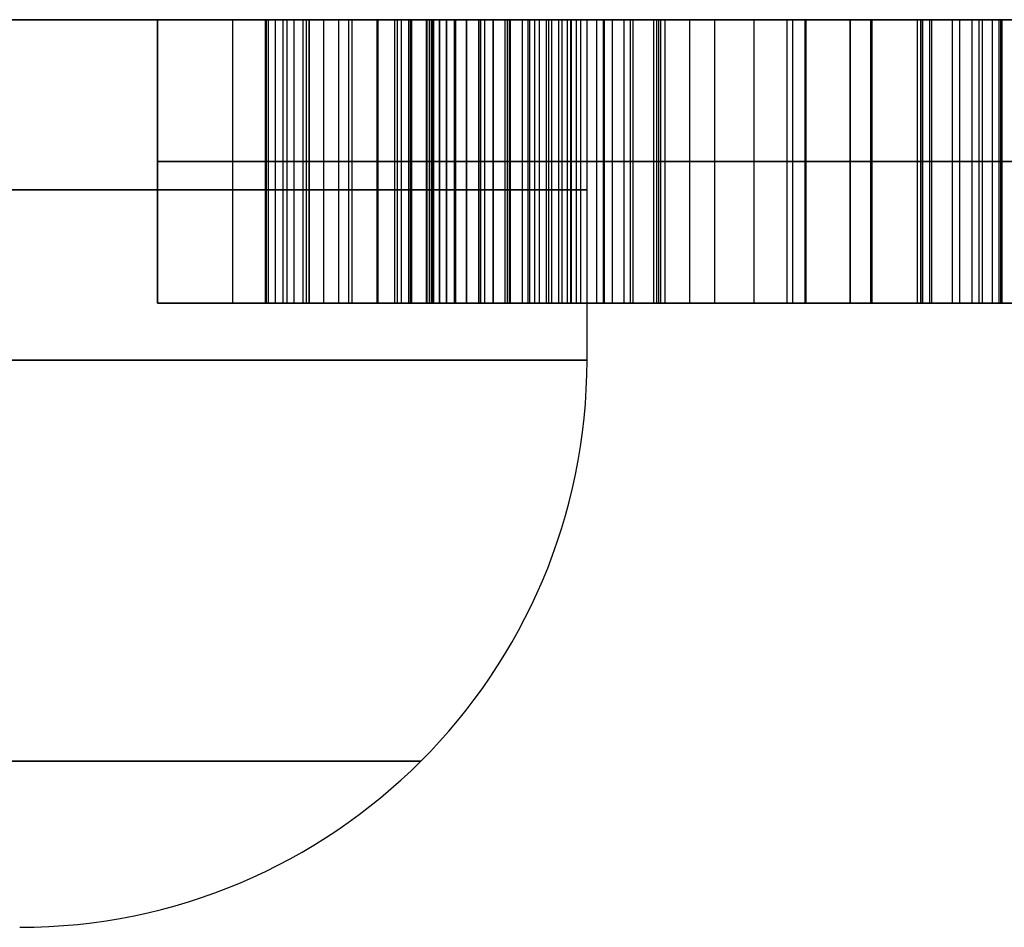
# Model space of a CAD drawing. Header units: millimetres. Extents: x -105 to 152, y -114 to 65.
# Tile 113 of 256: x 115.256 to 116.124, y -96.7 to -95.9. Entities that reach past the tile are written whole.
import ezdxf

# ---------------------------------------------------------------- set-up
doc = ezdxf.new("R2010")
doc.units = ezdxf.units.MM
doc.layers.add('Layer 01', color=7, linetype='Continuous', true_color=0x000000)

msp = doc.modelspace()

# ---------------------------------------------------------------- linework, layer by layer
at = {"layer": 'Layer 01'}
for p, q in [((116.32604, -95.9, 18.5), (114.22604, -95.9, 18.5)), ((115.37754, -95.9, 27.69352), (115.37754, -96.15, 27.69352)), ((115.51125, -95.9, 28.18581), (115.51125, -96.15, 28.18581)), ((115.54897, -96.15, 27.66907), (115.54897, -95.9, 27.66907)), ((115.58669, -96.15, 28.22389), (115.58669, -95.9, 28.22389)), ((116.05019, -95.9, 8.92486), (115.61431, -95.9, 8.92486)), ((115.7204, -96.15, 27.69352), (115.7204, -95.9, 27.69352)), ((115.75604, -96.2, 24.06), (115.75604, -95.9, 24.06)), ((115.75604, -96.2, 12.94), (115.75604, -95.9, 12.94)), ((115.83224, -95.9, 9.09793), (115.83224, -95.9, 8.75178)), ((115.9325, -96.15, 8.75178), (115.9325, -95.9, 8.75178)), ((115.93751, -96.15, 9.09793), (115.93751, -95.9, 9.09793)), ((115.94822, -96.15, 9.21332), (115.94822, -95.9, 9.21332)), ((115.98781, -95.9, 27.69353), (115.98781, -96.15, 27.69353)), ((116.00601, -96.15, 8.6364), (116.00601, -95.9, 8.6364)), ((116.05019, -95.9, 8.92486), (116.05019, -96.15, 8.92486)), ((116.05019, -95.9, 9.42486), (116.05019, -96.15, 9.42486)), ((116.08435, -95.9, 10.84451), (116.08435, -96.15, 10.84451)), ((116.1207, -96.15, 9.6364), (116.1207, -95.9, 9.6364)), ((116.12151, -95.9, 28.17218), (116.12151, -96.15, 28.17218)), ((115.37754, -96.025, 27.66907), (115.37754, -96.025, 27.71797)), ((115.37754, -96.025, 27.66907), (115.7204, -96.025, 27.66907)), ((115.51125, -96.025, 27.88348), (115.51125, -96.025, 28.48814)), ((115.58669, -96.025, 27.92768), (115.58669, -96.025, 28.52011)), ((115.7204, -96.025, 27.66907), (115.7204, -96.025, 27.71797)), ((115.81481, -96.025, 8.75178), (116.05019, -96.025, 8.75178)), ((116.19121, -96.025, 8.6364), (115.82082, -96.025, 8.6364)), ((116.05019, -96.025, 9.09793), (115.82482, -96.025, 9.09793)), ((115.84626, -96.025, 9.21332), (116.05019, -96.025, 9.21332)), ((115.98781, -96.025, 27.66908), (115.98781, -96.025, 27.71798)), ((115.98781, -96.025, 27.66908), (116.41657, -96.025, 27.66908)), ((116.05019, -96.025, 8.75178), (116.05019, -96.025, 9.09793)), ((116.05019, -96.025, 9.6364), (116.19121, -96.025, 9.6364)), ((116.05019, -96.025, 9.21332), (116.05019, -96.025, 9.6364)), ((116.08435, -96.025, 11.49451), (116.26768, -96.025, 11.49451)), ((116.08435, -96.025, 10.19451), (116.08435, -96.025, 11.49451)), ((116.26768, -96.025, 10.19451), (116.08435, -96.025, 10.19451)), ((116.12151, -96.025, 27.92768), (116.12151, -96.025, 28.41668)), ((115.51125, -96.15, 28.32969), (115.58669, -96.15, 28.32969)), ((115.55337, -96.15, 9.1364), (116.19121, -96.15, 9.1364)), ((115.83224, -96.15, 8.6364), (115.83224, -96.15, 8.75178)), ((115.83224, -96.15, 9.09793), (115.83224, -96.15, 9.21323)), ((115.89705, -96.15, 28.90507), (115.89705, -96.15, 28.99026)), ((117.10102, -96.15, 10.84451), (116.08435, -96.15, 10.84451)), ((116.12151, -96.15, 28.32969), (116.28286, -96.15, 28.32969))]:
    msp.add_line(p, q, dxfattribs=at)
at = {"layer": 'Layer 01', "extrusion": (-1.07998e-16, 1, -3.82355e-15)}
msp.add_arc((-118.57604, 18.5, -95.9), 11.15, 270, 90, dxfattribs=at)
at = {"layer": 'Layer 01', "extrusion": (1.07998e-16, -1, 0)}
msp.add_arc((114.00604, 24.06, 95.9), 1.75, 270, 90, dxfattribs=at)
at = {"layer": 'Layer 01', "extrusion": (1.07998e-16, -1, -4.06024e-15)}
msp.add_arc((114.00604, 12.94, 95.9), 1.75, 270, 90, dxfattribs=at)
at = {"layer": 'Layer 01', "extrusion": (0, 1, 0)}
for centre, start in [((-114.00604, 24.06, -96.05), 90), ((-114.00604, 12.94, -96.05), 90), ((-114.00604, 12.94, -96.2), 180)]:
    msp.add_arc(centre, 1.75, start, 270, dxfattribs=at)
at = {"layer": 'Layer 01', "extrusion": (1.77288e-15, 1, -9.89337e-15)}
msp.add_arc((-114.00604, 24.06, -96.2), 1.75, 180, 270, dxfattribs=at)
at = {"layer": 'Layer 01', "extrusion": (-3.3905e-15, 1, -3.3905e-15)}
for centre in [(-114.00604, 24.06, -96.2), (-114.00604, 12.94, -96.2)]:
    msp.add_arc(centre, 1.75, 90, 180, dxfattribs=at)
at = {"layer": 'Layer 01'}
for centre in [(115.25604, -96.2, 12.94), (115.25604, -96.2, 24.06)]:
    msp.add_arc(centre, 0.5, 270, 0, dxfattribs=at)
for points, degree in [([(115.37754, -96.15, 27.71797), (115.37754, -96.025, 27.71797), (115.37754, -95.9, 27.71797)], 2), ([(115.37754, -95.9, 27.66907), (115.37754, -95.9, 27.69352), (115.37754, -95.9, 27.71797)], 2), ([(115.37754, -96.15, 27.66907), (115.37754, -96.025, 27.66907), (115.37754, -95.9, 27.66907)], 2), ([(115.7204, -95.9, 27.66907), (115.54897, -95.9, 27.66907), (115.37754, -95.9, 27.66907)], 2), ([(115.4438, -96.15, 27.72818), (115.4438, -96.025, 27.72818), (115.4438, -95.9, 27.72818)], 2), ([(115.47264, -96.15, 27.74157), (115.47264, -96.025, 27.74157), (115.47264, -95.9, 27.74157)], 2), ([(115.47326, -95.9, 8.92486), (115.47326, -96.025, 8.92486), (115.47326, -96.15, 8.92486)], 2), ([(115.47527, -96.15, 8.96532), (115.47527, -96.025, 8.96532), (115.47527, -95.9, 8.96532)], 2), ([(115.47527, -96.15, 8.88259), (115.47527, -96.025, 8.88259), (115.47527, -95.9, 8.88259)], 2), ([(115.48148, -96.15, 9.00318), (115.48148, -96.025, 9.00318), (115.48148, -95.9, 9.00318)], 2), ([(115.48148, -96.15, 8.84313), (115.48148, -96.025, 8.84313), (115.48148, -95.9, 8.84313)], 2), ([(115.48832, -96.15, 27.75724), (115.48832, -96.025, 27.75724), (115.48832, -95.9, 27.75724)], 2), ([(115.49169, -96.15, 9.03864), (115.49169, -96.025, 9.03864), (115.49169, -95.9, 9.03864)], 2), ([(115.49169, -96.15, 8.80627), (115.49169, -96.025, 8.80627), (115.49169, -95.9, 8.80627)], 2), ([(115.49807, -96.15, 27.77751), (115.49807, -96.025, 27.77751), (115.49807, -95.9, 27.77751)], 2), ([(115.50591, -96.15, 9.07169), (115.50591, -96.025, 9.07169), (115.50591, -95.9, 9.07169)], 2), ([(115.50591, -96.15, 8.77241), (115.50591, -96.025, 8.77241), (115.50591, -95.9, 8.77241)], 2), ([(115.50892, -96.15, 27.83108), (115.50892, -96.025, 27.83108), (115.50892, -95.9, 27.83108)], 2), ([(115.51125, -96.15, 28.48814), (115.51125, -96.025, 28.48814), (115.51125, -95.9, 28.48814)], 2), ([(115.51125, -95.9, 28.48814), (115.51125, -95.9, 28.65458), (115.54636, -95.9, 28.77965), (115.61508, -95.9, 28.86429)], 3), ([(115.51125, -95.9, 27.88348), (115.51125, -95.9, 28.18581), (115.51125, -95.9, 28.48814)], 2), ([(115.51125, -96.15, 27.88348), (115.51125, -96.025, 27.88348), (115.51125, -95.9, 27.88348)], 2), ([(115.52414, -96.15, 9.10194), (115.52414, -96.025, 9.10194), (115.52414, -95.9, 9.10194)], 2), ([(115.52414, -96.15, 8.74196), (115.52414, -96.025, 8.74196), (115.52414, -95.9, 8.74196)], 2), ([(115.53739, -96.15, 28.70689), (115.53739, -96.025, 28.70689), (115.53739, -95.9, 28.70689)], 2), ([(115.54598, -96.15, 8.71552), (115.54598, -96.025, 8.71552), (115.54598, -95.9, 8.71552)], 2), ([(115.54618, -96.15, 9.12898), (115.54618, -96.025, 9.12898), (115.54618, -95.9, 9.12898)], 2), ([(115.57122, -96.15, 8.69289), (115.57122, -96.025, 8.69289), (115.57122, -95.9, 8.69289)], 2), ([(115.57182, -96.15, 9.15282), (115.57182, -96.025, 9.15282), (115.57182, -95.9, 9.15282)], 2), ([(115.58669, -96.15, 27.92768), (115.58669, -96.025, 27.92768), (115.58669, -95.9, 27.92768)], 2), ([(115.58669, -95.9, 28.52011), (115.58669, -95.9, 28.22389), (115.58669, -95.9, 27.92768)], 2), ([(115.58669, -96.15, 28.52011), (115.58669, -96.025, 28.52011), (115.58669, -95.9, 28.52011)], 2), ([(115.58903, -96.15, 27.85915), (115.58903, -96.025, 27.85915), (115.58903, -95.9, 27.85915)], 2), ([(115.59263, -96.15, 28.62545), (115.59263, -96.025, 28.62545), (115.59263, -95.9, 28.62545)], 2), ([(115.59908, -96.15, 27.79265), (115.59908, -96.025, 27.79265), (115.59908, -95.9, 27.79265)], 2), ([(115.60007, -95.9, 8.67426), (115.60007, -96.025, 8.67426), (115.60007, -96.15, 8.67426)], 2), ([(115.60127, -95.9, 9.17345), (115.60127, -96.025, 9.17345), (115.60127, -96.15, 9.17345)], 2), ([(115.61429, -95.9, 8.92386), (115.61429, -96.025, 8.92386), (115.61429, -96.15, 8.92386)], 2), ([(115.61472, -96.15, 27.75603), (115.61472, -96.025, 27.75603), (115.61472, -95.9, 27.75603)], 2), ([(115.61508, -96.15, 28.86429), (115.61508, -96.025, 28.86429), (115.61508, -95.9, 28.86429)], 2), ([(115.61508, -95.9, 28.86429), (115.6838, -95.9, 28.94892), (115.78016, -95.9, 28.9903), (115.9034, -95.9, 28.9903)], 3), ([(115.61509, -96.15, 8.90162), (115.61509, -96.025, 8.90162), (115.61509, -95.9, 8.90162)], 2), ([(115.61509, -96.15, 8.94689), (115.61509, -96.025, 8.94689), (115.61509, -95.9, 8.94689)], 2), ([(115.61709, -96.15, 8.88119), (115.61709, -96.025, 8.88119), (115.61709, -95.9, 8.88119)], 2), ([(115.61729, -96.15, 8.96813), (115.61729, -96.025, 8.96813), (115.61729, -95.9, 8.96813)], 2), ([(115.6191, -96.15, 8.66484), (115.6191, -96.025, 8.66484), (115.6191, -95.9, 8.66484)], 2), ([(115.6201, -96.15, 9.18347), (115.6201, -96.025, 9.18347), (115.6201, -95.9, 9.18347)], 2), ([(115.6207, -96.15, 8.86216), (115.6207, -96.025, 8.86216), (115.6207, -95.9, 8.86216)], 2), ([(115.6209, -96.15, 8.98756), (115.6209, -96.025, 8.98756), (115.6209, -95.9, 8.98756)], 2), ([(115.62591, -96.15, 8.84493), (115.62591, -96.025, 8.84493), (115.62591, -95.9, 8.84493)], 2), ([(115.62591, -96.15, 9.00519), (115.62591, -96.025, 9.00519), (115.62591, -95.9, 9.00519)], 2), ([(115.62601, -96.15, 28.75506), (115.62601, -96.025, 28.75506), (115.62601, -95.9, 28.75506)], 2), ([(115.62642, -96.15, 27.74358), (115.62642, -96.025, 27.74358), (115.62642, -95.9, 27.74358)], 2), ([(115.63232, -96.15, 8.8291), (115.63232, -96.025, 8.8291), (115.63232, -95.9, 8.8291)], 2), ([(115.63252, -96.15, 9.02121), (115.63252, -96.025, 9.02121), (115.63252, -95.9, 9.02121)], 2), ([(115.63933, -96.15, 8.65683), (115.63933, -96.025, 8.65683), (115.63933, -95.9, 8.65683)], 2), ([(115.64033, -96.15, 8.81508), (115.64033, -96.025, 8.81508), (115.64033, -95.9, 8.81508)], 2), ([(115.64053, -96.15, 9.03543), (115.64053, -96.025, 9.03543), (115.64053, -95.9, 9.03543)], 2), ([(115.64053, -96.15, 9.19188), (115.64053, -96.025, 9.19188), (115.64053, -95.9, 9.19188)], 2), ([(115.64974, -96.15, 8.80266), (115.64974, -96.025, 8.80266), (115.64974, -95.9, 8.80266)], 2), ([(115.64994, -96.15, 9.04785), (115.64994, -96.025, 9.04785), (115.64994, -95.9, 9.04785)], 2), ([(115.65015, -96.15, 27.72948), (115.65015, -96.025, 27.72948), (115.65015, -95.9, 27.72948)], 2), ([(115.66056, -96.15, 8.79184), (115.66056, -96.025, 8.79184), (115.66056, -95.9, 8.79184)], 2), ([(115.66076, -96.15, 9.05847), (115.66076, -96.025, 9.05847), (115.66076, -95.9, 9.05847)], 2), ([(115.66096, -96.15, 8.65042), (115.66096, -96.025, 8.65042), (115.66096, -95.9, 8.65042)], 2), ([(115.66236, -96.15, 9.1989), (115.66236, -96.025, 9.1989), (115.66236, -95.9, 9.1989)], 2), ([(115.66603, -96.15, 28.81798), (115.66603, -96.025, 28.81798), (115.66603, -95.9, 28.81798)], 2), ([(115.67318, -96.15, 8.78243), (115.67318, -96.025, 8.78243), (115.67318, -95.9, 8.78243)], 2), ([(115.67358, -96.15, 9.06769), (115.67358, -96.025, 9.06769), (115.67358, -95.9, 9.06769)], 2), ([(115.6838, -96.15, 8.64521), (115.6838, -96.025, 8.64521), (115.6838, -95.9, 8.64521)], 2), ([(115.686, -96.15, 9.2041), (115.686, -96.025, 9.2041), (115.686, -95.9, 9.2041)], 2), ([(115.68761, -96.15, 8.77442), (115.68761, -96.025, 8.77442), (115.68761, -95.9, 8.77442)], 2), ([(115.68861, -96.15, 9.0757), (115.68861, -96.025, 9.0757), (115.68861, -95.9, 9.0757)], 2), ([(115.69922, -96.15, 9.20631), (115.69922, -96.025, 9.20631), (115.69922, -95.9, 9.20631)], 2), ([(115.70403, -96.15, 8.76741), (115.70403, -96.025, 8.76741), (115.70403, -95.9, 8.76741)], 2), ([(115.70563, -96.15, 9.08251), (115.70563, -96.025, 9.08251), (115.70563, -95.9, 9.08251)], 2), ([(115.71004, -96.15, 8.6414), (115.71004, -96.025, 8.6414), (115.71004, -95.9, 8.6414)], 2), ([(115.71425, -96.15, 9.20811), (115.71425, -96.025, 9.20811), (115.71425, -95.9, 9.20811)], 2), ([(115.7204, -96.15, 27.66907), (115.7204, -96.025, 27.66907), (115.7204, -95.9, 27.66907)], 2), ([(115.7204, -95.9, 27.71797), (115.7204, -95.9, 27.69352), (115.7204, -95.9, 27.66907)], 2), ([(115.7204, -96.15, 27.71797), (115.7204, -96.025, 27.71797), (115.7204, -95.9, 27.71797)], 2), ([(115.72226, -96.15, 8.7618), (115.72226, -96.025, 8.7618), (115.72226, -95.9, 8.7618)], 2), ([(115.72507, -96.15, 9.08812), (115.72507, -96.025, 9.08812), (115.72507, -95.9, 9.08812)], 2), ([(115.73128, -96.15, 9.20971), (115.73128, -96.025, 9.20971), (115.73128, -95.9, 9.20971)], 2), ([(115.73424, -96.15, 28.87318), (115.73424, -96.025, 28.87318), (115.73424, -95.9, 28.87318)], 2), ([(115.73879, -96.15, 28.95903), (115.73879, -96.025, 28.95903), (115.73879, -95.9, 28.95903)], 2), ([(115.74169, -96.15, 8.6386), (115.74169, -96.025, 8.6386), (115.74169, -95.9, 8.6386)], 2), ([(115.74249, -96.15, 8.75739), (115.74249, -96.025, 8.75739), (115.74249, -95.9, 8.75739)], 2), ([(115.7467, -96.15, 9.09232), (115.7467, -96.025, 9.09232), (115.7467, -95.9, 9.09232)], 2), ([(115.75051, -96.15, 9.21112), (115.75051, -96.025, 9.21112), (115.75051, -95.9, 9.21112)], 2), ([(115.76473, -96.15, 8.75438), (115.76473, -96.025, 8.75438), (115.76473, -95.9, 8.75438)], 2), ([(115.77054, -96.15, 9.09553), (115.77054, -96.025, 9.09553), (115.77054, -95.9, 9.09553)], 2), ([(115.77134, -96.15, 9.21212), (115.77134, -96.025, 9.21212), (115.77134, -95.9, 9.21212)], 2), ([(115.77855, -96.15, 8.637), (115.77855, -96.025, 8.637), (115.77855, -95.9, 8.637)], 2), ([(115.78877, -96.15, 8.75238), (115.78877, -96.025, 8.75238), (115.78877, -95.9, 8.75238)], 2), ([(115.79438, -96.15, 9.21272), (115.79438, -96.025, 9.21272), (115.79438, -95.9, 9.21272)], 2), ([(115.79658, -96.15, 9.09733), (115.79658, -96.025, 9.09733), (115.79658, -95.9, 9.09733)], 2), ([(116.05019, -95.9, 8.75178), (115.9325, -95.9, 8.75178), (115.81481, -95.9, 8.75178)], 2), ([(115.81481, -96.15, 8.75178), (115.81481, -96.025, 8.75178), (115.81481, -95.9, 8.75178)], 2), ([(115.81744, -96.15, 28.90215), (115.81744, -96.025, 28.90215), (115.81744, -95.9, 28.90215)], 2), ([(115.81942, -96.15, 9.21312), (115.81942, -96.025, 9.21312), (115.81942, -95.9, 9.21312)], 2), ([(115.82082, -95.9, 8.6364), (115.82082, -96.025, 8.6364), (115.82082, -96.15, 8.6364)], 2), ([(115.82082, -95.9, 8.6364), (116.00601, -95.9, 8.6364), (116.19121, -95.9, 8.6364)], 2), ([(115.82482, -95.9, 9.09793), (115.93751, -95.9, 9.09793), (116.05019, -95.9, 9.09793)], 2), ([(115.82482, -96.15, 9.09793), (115.82482, -96.025, 9.09793), (115.82482, -95.9, 9.09793)], 2), ([(116.05019, -95.9, 9.21332), (115.94822, -95.9, 9.21332), (115.84626, -95.9, 9.21332)], 2), ([(115.84626, -95.9, 9.21332), (115.84626, -96.025, 9.21332), (115.84626, -96.15, 9.21332)], 2), ([(115.86871, -96.15, 28.90644), (115.86871, -96.025, 28.90644), (115.86871, -95.9, 28.90644)], 2), ([(115.9034, -96.15, 28.9903), (115.9034, -96.025, 28.9903), (115.9034, -95.9, 28.9903)], 2), ([(115.9034, -95.9, 28.9903), (116.01993, -95.9, 28.9903), (116.11181, -95.9, 28.94986), (116.18071, -95.9, 28.86736)], 3), ([(115.94921, -96.15, 28.89417), (115.94921, -96.025, 28.89417), (115.94921, -95.9, 28.89417)], 2), ([(115.98781, -95.9, 27.71798), (115.98781, -96.025, 27.71798), (115.98781, -96.15, 27.71798)], 2), ([(115.98781, -95.9, 27.66908), (115.98781, -95.9, 27.69353), (115.98781, -95.9, 27.71798)], 2), ([(115.98781, -96.15, 27.66908), (115.98781, -96.025, 27.66908), (115.98781, -95.9, 27.66908)], 2), ([(116.41657, -95.9, 27.66908), (116.20219, -95.9, 27.66908), (115.98781, -95.9, 27.66908)], 2), ([(116.00731, -96.15, 28.86309), (116.00731, -96.025, 28.86309), (116.00731, -95.9, 28.86309)], 2), ([(116.04718, -96.15, 27.72646), (116.04718, -96.025, 27.72646), (116.04718, -95.9, 27.72646)], 2), ([(116.05019, -95.9, 9.09793), (116.05019, -95.9, 8.92486), (116.05019, -95.9, 8.75178)], 2), ([(116.05019, -96.15, 8.75178), (116.05019, -96.025, 8.75178), (116.05019, -95.9, 8.75178)], 2), ([(116.05019, -96.15, 9.09793), (116.05019, -96.025, 9.09793), (116.05019, -95.9, 9.09793)], 2), ([(116.19121, -95.9, 9.6364), (116.1207, -95.9, 9.6364), (116.05019, -95.9, 9.6364)], 2), ([(116.05019, -95.9, 9.6364), (116.05019, -96.025, 9.6364), (116.05019, -96.15, 9.6364)], 2), ([(116.05019, -95.9, 9.6364), (116.05019, -95.9, 9.42486), (116.05019, -95.9, 9.21332)], 2), ([(116.05019, -95.9, 9.21332), (116.05019, -96.025, 9.21332), (116.05019, -96.15, 9.21332)], 2), ([(116.05194, -96.15, 28.81499), (116.05194, -96.025, 28.81499), (116.05194, -95.9, 28.81499)], 2), ([(116.05825, -96.15, 28.80528), (116.05825, -96.025, 28.80528), (116.05825, -95.9, 28.80528)], 2), ([(116.05992, -96.15, 28.95977), (116.05992, -96.025, 28.95977), (116.05992, -95.9, 28.95977)], 2), ([(116.07808, -96.15, 27.74047), (116.07808, -96.025, 27.74047), (116.07808, -95.9, 27.74047)], 2), ([(116.26768, -95.9, 11.49451), (116.17602, -95.9, 11.49451), (116.08435, -95.9, 11.49451)], 2), ([(116.08435, -95.9, 11.49451), (116.08435, -96.025, 11.49451), (116.08435, -96.15, 11.49451)], 2), ([(116.08435, -95.9, 11.49451), (116.08435, -95.9, 10.84451), (116.08435, -95.9, 10.19451)], 2), ([(116.08435, -95.9, 10.19451), (116.08435, -96.025, 10.19451), (116.08435, -96.15, 10.19451)], 2), ([(116.08435, -95.9, 10.19451), (116.17602, -95.9, 10.19451), (116.26768, -95.9, 10.19451)], 2), ([(116.09558, -96.15, 27.75724), (116.09558, -96.025, 27.75724), (116.09558, -95.9, 27.75724)], 2), ([(116.10167, -96.15, 27.76779), (116.10167, -96.025, 27.76779), (116.10167, -95.9, 27.76779)], 2), ([(116.10451, -96.15, 28.66493), (116.10451, -96.025, 28.66493), (116.10451, -95.9, 28.66493)], 2), ([(116.11327, -96.15, 27.80712), (116.11327, -96.025, 27.80712), (116.11327, -95.9, 27.80712)], 2), ([(116.11935, -96.15, 27.85777), (116.11935, -96.025, 27.85777), (116.11935, -95.9, 27.85777)], 2), ([(116.12151, -96.15, 28.41668), (116.12151, -96.025, 28.41668), (116.12151, -95.9, 28.41668)], 2), ([(116.12151, -95.9, 27.92768), (116.12151, -95.9, 28.17218), (116.12151, -95.9, 28.41668)], 2), ([(116.12151, -96.15, 27.92768), (116.12151, -96.025, 27.92768), (116.12151, -95.9, 27.92768)], 2), ([(115.61508, -96.025, 28.86429), (115.54636, -96.025, 28.77965), (115.51125, -96.025, 28.65458), (115.51125, -96.025, 28.48814)], 3), ([(115.9034, -96.025, 28.9903), (115.78016, -96.025, 28.9903), (115.6838, -96.025, 28.94892), (115.61508, -96.025, 28.86429)], 3), ([(116.18071, -96.025, 28.86736), (116.11181, -96.025, 28.94986), (116.01993, -96.025, 28.9903), (115.9034, -96.025, 28.9903)], 3), ([(115.37754, -96.15, 27.71797), (115.37754, -96.15, 27.69352), (115.37754, -96.15, 27.66907)], 2), ([(115.37754, -96.15, 27.66907), (115.54897, -96.15, 27.66907), (115.7204, -96.15, 27.66907)], 2), ([(115.51125, -96.15, 28.48814), (115.51125, -96.15, 28.18581), (115.51125, -96.15, 27.88348)], 2), ([(115.61508, -96.15, 28.86429), (115.54636, -96.15, 28.77965), (115.51125, -96.15, 28.65458), (115.51125, -96.15, 28.48814)], 3), ([(115.58669, -96.15, 27.92768), (115.58669, -96.15, 28.22389), (115.58669, -96.15, 28.52011)], 2), ([(115.9034, -96.15, 28.9903), (115.78016, -96.15, 28.9903), (115.6838, -96.15, 28.94892), (115.61508, -96.15, 28.86429)], 3), ([(115.7204, -96.15, 27.66907), (115.7204, -96.15, 27.69352), (115.7204, -96.15, 27.71797)], 2), ([(115.81481, -96.15, 8.75178), (115.9325, -96.15, 8.75178), (116.05019, -96.15, 8.75178)], 2), ([(115.82082, -96.15, 8.6364), (116.00601, -96.15, 8.6364), (116.19121, -96.15, 8.6364)], 2), ([(116.05019, -96.15, 9.09793), (115.93751, -96.15, 9.09793), (115.82482, -96.15, 9.09793)], 2), ([(116.05019, -96.15, 9.21332), (115.94822, -96.15, 9.21332), (115.84626, -96.15, 9.21332)], 2), ([(116.18071, -96.15, 28.86736), (116.11181, -96.15, 28.94986), (116.01993, -96.15, 28.9903), (115.9034, -96.15, 28.9903)], 3), ([(115.98781, -96.15, 27.71798), (115.98781, -96.15, 27.69353), (115.98781, -96.15, 27.66908)], 2), ([(115.98781, -96.15, 27.66908), (116.20219, -96.15, 27.66908), (116.41657, -96.15, 27.66908)], 2), ([(116.05019, -96.15, 8.75178), (116.05019, -96.15, 8.92486), (116.05019, -96.15, 9.09793)], 2), ([(116.19121, -96.15, 9.6364), (116.1207, -96.15, 9.6364), (116.05019, -96.15, 9.6364)], 2), ([(116.05019, -96.15, 9.6364), (116.05019, -96.15, 9.42486), (116.05019, -96.15, 9.21332)], 2), ([(116.08435, -96.15, 11.49451), (116.17602, -96.15, 11.49451), (116.26768, -96.15, 11.49451)], 2), ([(116.08435, -96.15, 10.19451), (116.08435, -96.15, 10.84451), (116.08435, -96.15, 11.49451)], 2), ([(116.26768, -96.15, 10.19451), (116.17602, -96.15, 10.19451), (116.08435, -96.15, 10.19451)], 2), ([(116.12151, -96.15, 28.41668), (116.12151, -96.15, 28.17218), (116.12151, -96.15, 27.92768)], 2)]:
    msp.add_open_spline(points, degree=degree, dxfattribs=at)
for points, knots in [([(115.37754, -95.9, 27.71797), (115.39986, -95.9, 27.71905), (115.42245, -95.9, 27.72153), (115.45391, -95.9, 27.73133), (115.46392, -95.9, 27.73554), (115.47872, -95.9, 27.74577), (115.48428, -95.9, 27.75105), (115.48832, -95.9, 27.75724)], [-1, -1, -1, -1, -0.445713, -0.445713, -0.183184, -0.183184, 0, 0, 0, 0]), ([(115.60127, -95.9, 9.17345), (115.59124, -95.9, 9.16686), (115.57144, -95.9, 9.15384), (115.54565, -95.9, 9.12952), (115.52336, -95.9, 9.10232), (115.50509, -95.9, 9.07186), (115.49086, -95.9, 9.0386), (115.48069, -95.9, 9.00286), (115.47427, -95.9, 8.96468), (115.4736, -95.9, 8.93837), (115.47326, -95.9, 8.92486)], [-1, -1, -1, -1, -0.877253, -0.757736, -0.638649, -0.518086, -0.395248, -0.269282, -0.138307, 0, 0, 0, 0]), ([(115.47326, -95.9, 8.92486), (115.4736, -95.9, 8.91074), (115.47426, -95.9, 8.8833), (115.48068, -95.9, 8.84353), (115.49076, -95.9, 8.80649), (115.50497, -95.9, 8.7724), (115.52317, -95.9, 8.74176), (115.54532, -95.9, 8.7151), (115.57066, -95.9, 8.69186), (115.59022, -95.9, 8.68015), (115.60007, -95.9, 8.67426)], [-1, -1, -1, -1, -0.856684, -0.721382, -0.591838, -0.46747, -0.347275, -0.231131, -0.116302, 0, 0, 0, 0]), ([(115.48832, -95.9, 27.75724), (115.49241, -95.9, 27.76353), (115.49555, -95.9, 27.77046), (115.5042, -95.9, 27.79467), (115.50711, -95.9, 27.81294), (115.51066, -95.9, 27.84846), (115.51125, -95.9, 27.86599), (115.51125, -95.9, 27.88348)], [-1, -1, -1, -1, -0.826704, -0.826704, -0.404418, -0.404418, 0, 0, 0, 0]), ([(115.58669, -95.9, 27.92768), (115.58669, -95.9, 27.90481), (115.58728, -95.9, 27.88192), (115.59074, -95.9, 27.83677), (115.59338, -95.9, 27.8143), (115.60246, -95.9, 27.77979), (115.60687, -95.9, 27.76672), (115.61472, -95.9, 27.75603)], [-1, -1, -1, -1, -0.610361, -0.610361, -0.227505, -0.227505, 0, 0, 0, 0]), ([(115.66603, -95.9, 28.81798), (115.64936, -95.9, 28.79952), (115.63616, -95.9, 28.77771), (115.60776, -95.9, 28.71435), (115.5981, -95.9, 28.66979), (115.58834, -95.9, 28.59063), (115.58669, -95.9, 28.55532), (115.58669, -95.9, 28.52011)], [-1, -1, -1, -1, -0.762478, -0.762478, -0.335405, -0.335405, 0, 0, 0, 0]), ([(115.60007, -95.9, 8.67426), (115.60636, -95.9, 8.67101), (115.6191, -95.9, 8.66444), (115.63947, -95.9, 8.6564), (115.66119, -95.9, 8.65017), (115.68474, -95.9, 8.64462), (115.71176, -95.9, 8.64098), (115.74338, -95.9, 8.63822), (115.78034, -95.9, 8.63675), (115.80673, -95.9, 8.63652), (115.82082, -95.9, 8.6364)], [-1, -1, -1, -1, -0.906234, -0.810131, -0.710482, -0.607041, -0.489938, -0.349614, -0.186682, 0, 0, 0, 0]), ([(115.84626, -95.9, 9.21332), (115.83731, -95.9, 9.21327), (115.82002, -95.9, 9.21317), (115.79504, -95.9, 9.21275), (115.77206, -95.9, 9.21223), (115.75102, -95.9, 9.21123), (115.73199, -95.9, 9.20984), (115.7149, -95.9, 9.20823), (115.69977, -95.9, 9.20653), (115.68245, -95.9, 9.20355), (115.66266, -95.9, 9.19944), (115.64072, -95.9, 9.19219), (115.62012, -95.9, 9.18401), (115.60748, -95.9, 9.17693), (115.60127, -95.9, 9.17345)], [-1, -1, -1, -1, -0.893169, -0.793503, -0.70179, -0.618783, -0.542046, -0.473983, -0.413762, -0.360419, -0.26409, -0.172822, -0.084881, 0, 0, 0, 0]), ([(115.81481, -95.9, 8.75178), (115.80612, -95.9, 8.75186), (115.78939, -95.9, 8.75201), (115.76527, -95.9, 8.7542), (115.74301, -95.9, 8.75696), (115.72273, -95.9, 8.76142), (115.70429, -95.9, 8.76693), (115.6879, -95.9, 8.77398), (115.67319, -95.9, 8.78197), (115.66042, -95.9, 8.79146), (115.64941, -95.9, 8.8025), (115.63996, -95.9, 8.81506), (115.6318, -95.9, 8.8292), (115.62562, -95.9, 8.84516), (115.62022, -95.9, 8.86251), (115.61675, -95.9, 8.88154), (115.6148, -95.9, 8.90218), (115.61446, -95.9, 8.91644), (115.61429, -95.9, 8.92386)], [-1, -1, -1, -1, -0.915081, -0.836444, -0.763297, -0.695792, -0.633616, -0.575392, -0.521603, -0.470274, -0.420402, -0.369594, -0.316944, -0.261281, -0.202609, -0.139466, -0.072535, 0, 0, 0, 0]), ([(115.61429, -95.9, 8.92386), (115.61444, -95.9, 8.93154), (115.61475, -95.9, 8.94634), (115.61696, -95.9, 8.96764), (115.62051, -95.9, 8.98715), (115.62546, -95.9, 9.00499), (115.63207, -95.9, 9.02105), (115.64009, -95.9, 9.03543), (115.64957, -95.9, 9.04799), (115.66066, -95.9, 9.05893), (115.67375, -95.9, 9.06822), (115.68888, -95.9, 9.07617), (115.70613, -95.9, 9.08301), (115.72558, -95.9, 9.08859), (115.74734, -95.9, 9.0926), (115.77119, -95.9, 9.0959), (115.79729, -95.9, 9.0976), (115.81541, -95.9, 9.09782), (115.82482, -95.9, 9.09793)], [-1, -1, -1, -1, -0.927676, -0.860695, -0.798688, -0.741189, -0.686797, -0.635578, -0.586678, -0.539122, -0.489584, -0.43616, -0.37862, -0.315164, -0.246012, -0.170545, -0.088642, 0, 0, 0, 0]), ([(115.61472, -95.9, 27.75603), (115.6181, -95.9, 27.75144), (115.62207, -95.9, 27.74723), (115.6335, -95.9, 27.73762), (115.64172, -95.9, 27.73295), (115.67215, -95.9, 27.7204), (115.69671, -95.9, 27.71797), (115.7204, -95.9, 27.71797)], [-1, -1, -1, -1, -0.854582, -0.854582, -0.617785, -0.617785, 0, 0, 0, 0]), ([(115.86871, -95.9, 28.90644), (115.85152, -95.9, 28.90637), (115.83427, -95.9, 28.90502), (115.78842, -95.9, 28.89721), (115.75985, -95.9, 28.8875), (115.70872, -95.9, 28.8589), (115.68556, -95.9, 28.83976), (115.66603, -95.9, 28.81798)], [-1, -1, -1, -1, -0.774912, -0.774912, -0.38683, -0.38683, 0, 0, 0, 0]), ([(116.05825, -95.9, 28.80528), (116.05611, -95.9, 28.80872), (116.0539, -95.9, 28.81212), (116.03968, -95.9, 28.83296), (116.0246, -95.9, 28.84962), (115.98997, -95.9, 28.87661), (115.97001, -95.9, 28.88718), (115.92348, -95.9, 28.90283), (115.89585, -95.9, 28.90642), (115.86871, -95.9, 28.90644)], [-1, -1, -1, -1, -0.953003, -0.953003, -0.659151, -0.659151, -0.36453, -0.36453, 0, 0, 0, 0]), ([(115.98781, -95.9, 27.71798), (116.00779, -95.9, 27.71867), (116.028, -95.9, 27.7208), (116.05802, -95.9, 27.72966), (116.06872, -95.9, 27.73411), (116.08476, -95.9, 27.74501), (116.09086, -95.9, 27.75068), (116.09558, -95.9, 27.75724)], [-1, -1, -1, -1, -0.492079, -0.492079, -0.205012, -0.205012, 0, 0, 0, 0]), ([(116.12151, -95.9, 28.41668), (116.12151, -95.9, 28.49968), (116.11859, -95.9, 28.58331), (116.09612, -95.9, 28.71359), (116.08428, -95.9, 28.76353), (116.05825, -95.9, 28.80528)], [-1, -1, -1, -1, -0.373481, -0.373481, 0, 0, 0, 0]), ([(116.09558, -95.9, 27.75724), (116.09795, -95.9, 27.76055), (116.09994, -95.9, 27.76413), (116.1075, -95.9, 27.78016), (116.11077, -95.9, 27.79367), (116.11639, -95.9, 27.82382), (116.11815, -95.9, 27.8408), (116.12099, -95.9, 27.88102), (116.12151, -95.9, 27.90437), (116.12151, -95.9, 27.92768)], [-1, -1, -1, -1, -0.930312, -0.930312, -0.694419, -0.694419, -0.401421, -0.401421, 0, 0, 0, 0]), ([(115.48832, -96.025, 27.75724), (115.48428, -96.025, 27.75105), (115.47872, -96.025, 27.74577), (115.46392, -96.025, 27.73554), (115.45391, -96.025, 27.73133), (115.42245, -96.025, 27.72153), (115.39986, -96.025, 27.71905), (115.37754, -96.025, 27.71797)], [0, 0, 0, 0, 0.183184, 0.183184, 0.445713, 0.445713, 1, 1, 1, 1]), ([(115.47326, -96.025, 8.92486), (115.4736, -96.025, 8.93837), (115.47427, -96.025, 8.96468), (115.48069, -96.025, 9.00286), (115.49086, -96.025, 9.0386), (115.50509, -96.025, 9.07186), (115.52336, -96.025, 9.10232), (115.54565, -96.025, 9.12952), (115.57144, -96.025, 9.15384), (115.59124, -96.025, 9.16686), (115.60127, -96.025, 9.17345)], [0, 0, 0, 0, 0.138307, 0.269282, 0.395248, 0.518086, 0.638649, 0.757736, 0.877253, 1, 1, 1, 1]), ([(115.60007, -96.025, 8.67426), (115.59022, -96.025, 8.68015), (115.57066, -96.025, 8.69186), (115.54532, -96.025, 8.7151), (115.52317, -96.025, 8.74176), (115.50497, -96.025, 8.7724), (115.49076, -96.025, 8.80649), (115.48068, -96.025, 8.84353), (115.47426, -96.025, 8.8833), (115.4736, -96.025, 8.91074), (115.47326, -96.025, 8.92486)], [0, 0, 0, 0, 0.116302, 0.231131, 0.347275, 0.46747, 0.591838, 0.721382, 0.856684, 1, 1, 1, 1]), ([(115.51125, -96.025, 27.88348), (115.51125, -96.025, 27.86599), (115.51066, -96.025, 27.84846), (115.50711, -96.025, 27.81294), (115.5042, -96.025, 27.79467), (115.49555, -96.025, 27.77046), (115.49241, -96.025, 27.76353), (115.48832, -96.025, 27.75724)], [0, 0, 0, 0, 0.404418, 0.404418, 0.826704, 0.826704, 1, 1, 1, 1]), ([(115.61472, -96.025, 27.75603), (115.60687, -96.025, 27.76672), (115.60246, -96.025, 27.77979), (115.59338, -96.025, 27.8143), (115.59074, -96.025, 27.83677), (115.58728, -96.025, 27.88192), (115.58669, -96.025, 27.90481), (115.58669, -96.025, 27.92768)], [0, 0, 0, 0, 0.227505, 0.227505, 0.610361, 0.610361, 1, 1, 1, 1]), ([(115.58669, -96.025, 28.52011), (115.58669, -96.025, 28.55532), (115.58834, -96.025, 28.59063), (115.5981, -96.025, 28.66979), (115.60776, -96.025, 28.71435), (115.63616, -96.025, 28.77771), (115.64936, -96.025, 28.79952), (115.66603, -96.025, 28.81798)], [0, 0, 0, 0, 0.335405, 0.335405, 0.762478, 0.762478, 1, 1, 1, 1]), ([(115.82082, -96.025, 8.6364), (115.80673, -96.025, 8.63652), (115.78034, -96.025, 8.63675), (115.74338, -96.025, 8.63822), (115.71176, -96.025, 8.64098), (115.68474, -96.025, 8.64462), (115.66119, -96.025, 8.65017), (115.63947, -96.025, 8.6564), (115.6191, -96.025, 8.66444), (115.60636, -96.025, 8.67101), (115.60007, -96.025, 8.67426)], [0, 0, 0, 0, 0.186682, 0.349614, 0.489938, 0.607041, 0.710482, 0.810131, 0.906234, 1, 1, 1, 1]), ([(115.60127, -96.025, 9.17345), (115.60748, -96.025, 9.17693), (115.62012, -96.025, 9.18401), (115.64072, -96.025, 9.19219), (115.66266, -96.025, 9.19944), (115.68245, -96.025, 9.20355), (115.69977, -96.025, 9.20653), (115.7149, -96.025, 9.20823), (115.73199, -96.025, 9.20984), (115.75102, -96.025, 9.21123), (115.77206, -96.025, 9.21223), (115.79504, -96.025, 9.21275), (115.82002, -96.025, 9.21317), (115.83731, -96.025, 9.21327), (115.84626, -96.025, 9.21332)], [0, 0, 0, 0, 0.084881, 0.172822, 0.26409, 0.360419, 0.413762, 0.473983, 0.542046, 0.618783, 0.70179, 0.793503, 0.893169, 1, 1, 1, 1]), ([(115.61429, -96.025, 8.92386), (115.61446, -96.025, 8.91644), (115.6148, -96.025, 8.90218), (115.61675, -96.025, 8.88154), (115.62022, -96.025, 8.86251), (115.62562, -96.025, 8.84516), (115.6318, -96.025, 8.8292), (115.63996, -96.025, 8.81506), (115.64941, -96.025, 8.8025), (115.66042, -96.025, 8.79146), (115.67319, -96.025, 8.78197), (115.6879, -96.025, 8.77398), (115.70429, -96.025, 8.76693), (115.72273, -96.025, 8.76142), (115.74301, -96.025, 8.75696), (115.76527, -96.025, 8.7542), (115.78939, -96.025, 8.75201), (115.80612, -96.025, 8.75186), (115.81481, -96.025, 8.75178)], [0, 0, 0, 0, 0.072535, 0.139466, 0.202609, 0.261281, 0.316944, 0.369594, 0.420402, 0.470274, 0.521603, 0.575392, 0.633616, 0.695792, 0.763297, 0.836444, 0.915081, 1, 1, 1, 1]), ([(115.82482, -96.025, 9.09793), (115.81541, -96.025, 9.09782), (115.79729, -96.025, 9.0976), (115.77119, -96.025, 9.0959), (115.74734, -96.025, 9.0926), (115.72558, -96.025, 9.08859), (115.70613, -96.025, 9.08301), (115.68888, -96.025, 9.07617), (115.67375, -96.025, 9.06822), (115.66066, -96.025, 9.05893), (115.64957, -96.025, 9.04799), (115.64009, -96.025, 9.03543), (115.63207, -96.025, 9.02105), (115.62546, -96.025, 9.00499), (115.62051, -96.025, 8.98715), (115.61696, -96.025, 8.96764), (115.61475, -96.025, 8.94634), (115.61444, -96.025, 8.93154), (115.61429, -96.025, 8.92386)], [0, 0, 0, 0, 0.088642, 0.170545, 0.246012, 0.315164, 0.37862, 0.43616, 0.489584, 0.539122, 0.586678, 0.635578, 0.686797, 0.741189, 0.798688, 0.860695, 0.927676, 1, 1, 1, 1]), ([(115.7204, -96.025, 27.71797), (115.69671, -96.025, 27.71797), (115.67215, -96.025, 27.7204), (115.64172, -96.025, 27.73295), (115.6335, -96.025, 27.73762), (115.62207, -96.025, 27.74723), (115.6181, -96.025, 27.75144), (115.61472, -96.025, 27.75603)], [0, 0, 0, 0, 0.617785, 0.617785, 0.854582, 0.854582, 1, 1, 1, 1]), ([(115.66603, -96.025, 28.81798), (115.68556, -96.025, 28.83976), (115.70872, -96.025, 28.8589), (115.75985, -96.025, 28.8875), (115.78842, -96.025, 28.89721), (115.83427, -96.025, 28.90502), (115.85152, -96.025, 28.90637), (115.86871, -96.025, 28.90644)], [0, 0, 0, 0, 0.38683, 0.38683, 0.774912, 0.774912, 1, 1, 1, 1]), ([(115.86871, -96.025, 28.90644), (115.89585, -96.025, 28.90642), (115.92348, -96.025, 28.90283), (115.97001, -96.025, 28.88718), (115.98997, -96.025, 28.87661), (116.0246, -96.025, 28.84962), (116.03968, -96.025, 28.83296), (116.0539, -96.025, 28.81212), (116.05611, -96.025, 28.80872), (116.05825, -96.025, 28.80528)], [0, 0, 0, 0, 0.36453, 0.36453, 0.659151, 0.659151, 0.953003, 0.953003, 1, 1, 1, 1]), ([(116.09558, -96.025, 27.75724), (116.09086, -96.025, 27.75068), (116.08476, -96.025, 27.74501), (116.06872, -96.025, 27.73411), (116.05802, -96.025, 27.72966), (116.028, -96.025, 27.7208), (116.00779, -96.025, 27.71867), (115.98781, -96.025, 27.71798)], [0, 0, 0, 0, 0.205012, 0.205012, 0.492079, 0.492079, 1, 1, 1, 1]), ([(116.05825, -96.025, 28.80528), (116.08428, -96.025, 28.76353), (116.09612, -96.025, 28.71359), (116.11859, -96.025, 28.58331), (116.12151, -96.025, 28.49968), (116.12151, -96.025, 28.41668)], [0, 0, 0, 0, 0.373481, 0.373481, 1, 1, 1, 1]), ([(116.12151, -96.025, 27.92768), (116.12151, -96.025, 27.90437), (116.12099, -96.025, 27.88102), (116.11815, -96.025, 27.8408), (116.11639, -96.025, 27.82382), (116.11077, -96.025, 27.79367), (116.1075, -96.025, 27.78016), (116.09994, -96.025, 27.76413), (116.09795, -96.025, 27.76055), (116.09558, -96.025, 27.75724)], [0, 0, 0, 0, 0.401421, 0.401421, 0.694419, 0.694419, 0.930312, 0.930312, 1, 1, 1, 1]), ([(115.48832, -96.15, 27.75724), (115.48428, -96.15, 27.75105), (115.47872, -96.15, 27.74577), (115.46392, -96.15, 27.73554), (115.45391, -96.15, 27.73133), (115.42245, -96.15, 27.72153), (115.39986, -96.15, 27.71905), (115.37754, -96.15, 27.71797)], [0, 0, 0, 0, 0.183184, 0.183184, 0.445713, 0.445713, 1, 1, 1, 1]), ([(115.60127, -96.15, 9.17345), (115.59124, -96.15, 9.16686), (115.57144, -96.15, 9.15384), (115.54565, -96.15, 9.12952), (115.52336, -96.15, 9.10232), (115.50509, -96.15, 9.07186), (115.49086, -96.15, 9.0386), (115.48069, -96.15, 9.00286), (115.47427, -96.15, 8.96468), (115.4736, -96.15, 8.93837), (115.47326, -96.15, 8.92486)], [-1, -1, -1, -1, -0.877253, -0.757736, -0.638649, -0.518086, -0.395248, -0.269282, -0.138307, 0, 0, 0, 0]), ([(115.47326, -96.15, 8.92486), (115.4736, -96.15, 8.91074), (115.47426, -96.15, 8.8833), (115.48068, -96.15, 8.84353), (115.49076, -96.15, 8.80649), (115.50497, -96.15, 8.7724), (115.52317, -96.15, 8.74176), (115.54532, -96.15, 8.7151), (115.57066, -96.15, 8.69186), (115.59022, -96.15, 8.68015), (115.60007, -96.15, 8.67426)], [-1, -1, -1, -1, -0.856684, -0.721382, -0.591838, -0.46747, -0.347275, -0.231131, -0.116302, 0, 0, 0, 0]), ([(115.51125, -96.15, 27.88348), (115.51125, -96.15, 27.86599), (115.51066, -96.15, 27.84846), (115.50711, -96.15, 27.81294), (115.5042, -96.15, 27.79467), (115.49555, -96.15, 27.77046), (115.49241, -96.15, 27.76353), (115.48832, -96.15, 27.75724)], [0, 0, 0, 0, 0.404418, 0.404418, 0.826704, 0.826704, 1, 1, 1, 1]), ([(115.61472, -96.15, 27.75603), (115.60687, -96.15, 27.76672), (115.60246, -96.15, 27.77979), (115.59338, -96.15, 27.8143), (115.59074, -96.15, 27.83677), (115.58728, -96.15, 27.88192), (115.58669, -96.15, 27.90481), (115.58669, -96.15, 27.92768)], [0, 0, 0, 0, 0.227505, 0.227505, 0.610361, 0.610361, 1, 1, 1, 1]), ([(115.58669, -96.15, 28.52011), (115.58669, -96.15, 28.55532), (115.58834, -96.15, 28.59063), (115.5981, -96.15, 28.66979), (115.60776, -96.15, 28.71435), (115.63616, -96.15, 28.77771), (115.64936, -96.15, 28.79952), (115.66603, -96.15, 28.81798)], [0, 0, 0, 0, 0.335405, 0.335405, 0.762478, 0.762478, 1, 1, 1, 1]), ([(115.60007, -96.15, 8.67426), (115.60636, -96.15, 8.67101), (115.6191, -96.15, 8.66444), (115.63947, -96.15, 8.6564), (115.66119, -96.15, 8.65017), (115.68474, -96.15, 8.64462), (115.71176, -96.15, 8.64098), (115.74338, -96.15, 8.63822), (115.78034, -96.15, 8.63675), (115.80673, -96.15, 8.63652), (115.82082, -96.15, 8.6364)], [-1, -1, -1, -1, -0.906234, -0.810131, -0.710482, -0.607041, -0.489938, -0.349614, -0.186682, 0, 0, 0, 0]), ([(115.84626, -96.15, 9.21332), (115.83731, -96.15, 9.21327), (115.82002, -96.15, 9.21317), (115.79504, -96.15, 9.21275), (115.77206, -96.15, 9.21223), (115.75102, -96.15, 9.21123), (115.73199, -96.15, 9.20984), (115.7149, -96.15, 9.20823), (115.69977, -96.15, 9.20653), (115.68245, -96.15, 9.20355), (115.66266, -96.15, 9.19944), (115.64072, -96.15, 9.19219), (115.62012, -96.15, 9.18401), (115.60748, -96.15, 9.17693), (115.60127, -96.15, 9.17345)], [-1, -1, -1, -1, -0.893169, -0.793503, -0.70179, -0.618783, -0.542046, -0.473983, -0.413762, -0.360419, -0.26409, -0.172822, -0.084881, 0, 0, 0, 0]), ([(115.61429, -96.15, 8.92386), (115.61446, -96.15, 8.91644), (115.6148, -96.15, 8.90218), (115.61675, -96.15, 8.88154), (115.62022, -96.15, 8.86251), (115.62562, -96.15, 8.84516), (115.6318, -96.15, 8.8292), (115.63996, -96.15, 8.81506), (115.64941, -96.15, 8.8025), (115.66042, -96.15, 8.79146), (115.67319, -96.15, 8.78197), (115.6879, -96.15, 8.77398), (115.70429, -96.15, 8.76693), (115.72273, -96.15, 8.76142), (115.74301, -96.15, 8.75696), (115.76527, -96.15, 8.7542), (115.78939, -96.15, 8.75201), (115.80612, -96.15, 8.75186), (115.81481, -96.15, 8.75178)], [0, 0, 0, 0, 0.072535, 0.139466, 0.202609, 0.261281, 0.316944, 0.369594, 0.420402, 0.470274, 0.521603, 0.575392, 0.633616, 0.695792, 0.763297, 0.836444, 0.915081, 1, 1, 1, 1]), ([(115.61429, -96.15, 8.92386), (115.61444, -96.15, 8.93154), (115.61475, -96.15, 8.94634), (115.61696, -96.15, 8.96764), (115.62051, -96.15, 8.98715), (115.62546, -96.15, 9.00499), (115.63207, -96.15, 9.02105), (115.64009, -96.15, 9.03543), (115.64957, -96.15, 9.04799), (115.66066, -96.15, 9.05893), (115.67375, -96.15, 9.06822), (115.68888, -96.15, 9.07617), (115.70613, -96.15, 9.08301), (115.72558, -96.15, 9.08859), (115.74734, -96.15, 9.0926), (115.77119, -96.15, 9.0959), (115.79729, -96.15, 9.0976), (115.81541, -96.15, 9.09782), (115.82482, -96.15, 9.09793)], [-1, -1, -1, -1, -0.927676, -0.860695, -0.798688, -0.741189, -0.686797, -0.635578, -0.586678, -0.539122, -0.489584, -0.43616, -0.37862, -0.315164, -0.246012, -0.170545, -0.088642, 0, 0, 0, 0]), ([(115.7204, -96.15, 27.71797), (115.69671, -96.15, 27.71797), (115.67215, -96.15, 27.7204), (115.64172, -96.15, 27.73295), (115.6335, -96.15, 27.73762), (115.62207, -96.15, 27.74723), (115.6181, -96.15, 27.75144), (115.61472, -96.15, 27.75603)], [0, 0, 0, 0, 0.617785, 0.617785, 0.854582, 0.854582, 1, 1, 1, 1]), ([(115.66603, -96.15, 28.81798), (115.68556, -96.15, 28.83976), (115.70872, -96.15, 28.8589), (115.75985, -96.15, 28.8875), (115.78842, -96.15, 28.89721), (115.83427, -96.15, 28.90502), (115.85152, -96.15, 28.90637), (115.86871, -96.15, 28.90644)], [0, 0, 0, 0, 0.38683, 0.38683, 0.774912, 0.774912, 1, 1, 1, 1]), ([(115.86871, -96.15, 28.90644), (115.89585, -96.15, 28.90642), (115.92348, -96.15, 28.90283), (115.97001, -96.15, 28.88718), (115.98997, -96.15, 28.87661), (116.0246, -96.15, 28.84962), (116.03968, -96.15, 28.83296), (116.0539, -96.15, 28.81212), (116.05611, -96.15, 28.80872), (116.05825, -96.15, 28.80528)], [0, 0, 0, 0, 0.36453, 0.36453, 0.659151, 0.659151, 0.953003, 0.953003, 1, 1, 1, 1]), ([(116.09558, -96.15, 27.75724), (116.09086, -96.15, 27.75068), (116.08476, -96.15, 27.74501), (116.06872, -96.15, 27.73411), (116.05802, -96.15, 27.72966), (116.028, -96.15, 27.7208), (116.00779, -96.15, 27.71867), (115.98781, -96.15, 27.71798)], [0, 0, 0, 0, 0.205012, 0.205012, 0.492079, 0.492079, 1, 1, 1, 1]), ([(116.05825, -96.15, 28.80528), (116.08428, -96.15, 28.76353), (116.09612, -96.15, 28.71359), (116.11859, -96.15, 28.58331), (116.12151, -96.15, 28.49968), (116.12151, -96.15, 28.41668)], [0, 0, 0, 0, 0.373481, 0.373481, 1, 1, 1, 1]), ([(116.12151, -96.15, 27.92768), (116.12151, -96.15, 27.90437), (116.12099, -96.15, 27.88102), (116.11815, -96.15, 27.8408), (116.11639, -96.15, 27.82382), (116.11077, -96.15, 27.79367), (116.1075, -96.15, 27.78016), (116.09994, -96.15, 27.76413), (116.09795, -96.15, 27.76055), (116.09558, -96.15, 27.75724)], [0, 0, 0, 0, 0.401421, 0.401421, 0.694419, 0.694419, 0.930312, 0.930312, 1, 1, 1, 1])]:
    msp.add_open_spline(points, degree=3, knots=knots, dxfattribs=at)
for points in [[(115.60959, -96.55356, 12.94), (115.60959, -96.55356, 16.1471), (112.4025, -96.55356, 16.1471), (112.4025, -96.55356, 12.94)], [(115.60959, -96.55356, 24.06), (115.60959, -96.55356, 27.2671), (112.4025, -96.55356, 27.2671), (112.4025, -96.55356, 24.06)], [(112.4025, -96.55356, 24.06), (112.4025, -96.55356, 20.8529), (115.60959, -96.55356, 20.8529), (115.60959, -96.55356, 24.06)], [(112.4025, -96.55356, 12.94), (112.4025, -96.55356, 9.7329), (115.60959, -96.55356, 9.7329), (115.60959, -96.55356, 12.94)]]:
    msp.add_rational_spline(points, [0.853553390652, 0.284517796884, 0.284517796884, 0.853553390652], degree=3, dxfattribs=at)

doc.saveas('drawing.dxf')
